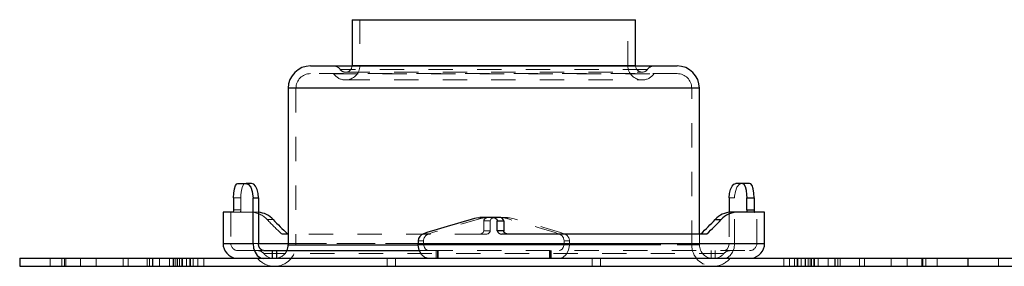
# Model space of a CAD drawing. Header units: inches. Extents: x 370 to 474, y 80 to 168.
# Tile 1 of 170: x 374 to 378, y 80 to 81. Entities that reach past the tile are written whole.
import ezdxf

# ---------------------------------------------------------------- set-up
doc = ezdxf.new("R2010")
doc.units = ezdxf.units.IN
doc.header["$LTSCALE"] = 0.5
doc.header["$MEASUREMENT"] = 0
doc.linetypes.add('HIDDEN', pattern=[0.225, 0.15, -0.075])
doc.layers.add('APP-M-S', color=30, linetype='Continuous')

msp = doc.modelspace()

# ---------------------------------------------------------------- linework, layer by layer
at = {"layer": 'APP-M-S', "linetype": 'Continuous', "lineweight": 25}
for p, q in [((375.2859, 81.0186), (375.2859, 80.8297)), ((375.2859, 81.0186), (376.3191, 81.0186)), ((376.3191, 81.0186), (376.4523, 81.0186)), ((376.4523, 80.8297), (376.4523, 81.0186)), ((375.1154, 80.8285), (376.6229, 80.8285)), ((375.2859, 80.8297), (375.2859, 80.8285)), ((375.2859, 80.8297), (376.3191, 80.8297)), ((376.3191, 80.8297), (376.4523, 80.8297)), ((376.4523, 80.8285), (376.4523, 80.8297)), ((375.0234, 80.7365), (375.0234, 80.0923)), ((376.7149, 80.7365), (375.0234, 80.7365)), ((376.7149, 80.1363), (376.7149, 80.7365)), ((374.8126, 80.3434), (374.8169, 80.3449)), ((374.8169, 80.3449), (374.8504, 80.3449)), ((374.8504, 80.3449), (374.8602, 80.341)), ((374.8732, 80.3449), (374.8504, 80.3449)), ((374.8816, 80.3419), (374.8732, 80.3449)), ((376.8567, 80.3419), (376.865, 80.3449)), ((376.8914, 80.3449), (376.865, 80.3449)), ((376.8914, 80.3449), (376.8977, 80.3415)), ((376.9214, 80.3449), (376.8914, 80.3449)), ((376.9256, 80.3434), (376.9214, 80.3449)), ((374.7988, 80.2851), (374.7997, 80.3048)), ((374.7997, 80.3048), (374.8025, 80.3224)), ((374.8025, 80.3224), (374.8069, 80.3358)), ((374.8069, 80.3358), (374.8126, 80.3434)), ((374.8602, 80.341), (374.8693, 80.3291)), ((374.8693, 80.3291), (374.8757, 80.3117)), ((374.8757, 80.3117), (374.8786, 80.2925)), ((374.8895, 80.3331), (374.8816, 80.3419)), ((374.8956, 80.32), (374.8895, 80.3331)), ((374.8996, 80.3036), (374.8956, 80.32)), ((376.8387, 80.3036), (376.8427, 80.32)), ((376.8427, 80.32), (376.8488, 80.3331)), ((376.8488, 80.3331), (376.8567, 80.3419)), ((376.8977, 80.3415), (376.903, 80.3318)), ((376.903, 80.3318), (376.9069, 80.3168)), ((376.9069, 80.3168), (376.909, 80.2982)), ((376.9314, 80.3358), (376.9256, 80.3434)), ((376.9358, 80.3224), (376.9314, 80.3358)), ((376.9385, 80.3048), (376.9358, 80.3224)), ((376.9395, 80.2851), (376.9385, 80.3048)), ((374.7988, 80.2851), (374.7988, 80.2368)), ((374.8786, 80.2925), (374.8788, 80.2851)), ((374.8788, 80.0983), (374.8788, 80.2851)), ((374.8788, 80.2851), (374.901, 80.2851)), ((374.901, 80.2851), (374.8996, 80.3036)), ((374.901, 80.2851), (374.901, 80.0983)), ((376.8372, 80.2851), (376.8387, 80.3036)), ((376.8372, 80.2851), (376.8372, 80.2255)), ((376.909, 80.2982), (376.9094, 80.2851)), ((376.9094, 80.2368), (376.9094, 80.2851)), ((376.9094, 80.2851), (376.9395, 80.2851)), ((376.9395, 80.2851), (376.9395, 80.2368)), ((374.7554, 80.2268), (374.7554, 80.0983)), ((374.7961, 80.2268), (374.7554, 80.2268)), ((374.7967, 80.2271), (374.7961, 80.2268)), ((374.7975, 80.2283), (374.7967, 80.2271)), ((374.7982, 80.2306), (374.7975, 80.2283)), ((374.7986, 80.2335), (374.7982, 80.2306)), ((374.7988, 80.2368), (374.7986, 80.2335)), ((376.8701, 80.2268), (376.8447, 80.2268)), ((376.9829, 80.2268), (376.8701, 80.2268)), ((376.9094, 80.2368), (376.9395, 80.2368)), ((376.9395, 80.2368), (376.9396, 80.2335)), ((376.9396, 80.2335), (376.9401, 80.2306)), ((376.9401, 80.2306), (376.9408, 80.2283)), ((376.9408, 80.2283), (376.9416, 80.2271)), ((376.9416, 80.2271), (376.9422, 80.2268)), ((376.9829, 80.0983), (376.9829, 80.2268)), ((375.8045, 80.2037), (375.8123, 80.2048)), ((375.8651, 80.2048), (375.8123, 80.2048)), ((375.8651, 80.2048), (375.8722, 80.2037)), ((375.8916, 80.2048), (375.8651, 80.2048)), ((375.8722, 80.2037), (375.8779, 80.2008)), ((375.8779, 80.2008), (375.8813, 80.1972)), ((375.8813, 80.1972), (375.8831, 80.1936)), ((375.8831, 80.1936), (375.8835, 80.1906)), ((375.8835, 80.1504), (375.8835, 80.1906)), ((375.8835, 80.1906), (375.9105, 80.1906)), ((375.9105, 80.1906), (375.9105, 80.1504)), ((376.7794, 80.1961), (376.8043, 80.1961)), ((375.9105, 80.1504), (375.8835, 80.1504)), ((375.911, 80.1471), (375.9105, 80.1504)), ((375.9129, 80.1435), (375.911, 80.1471)), ((375.9165, 80.1401), (375.9129, 80.1435)), ((375.0221, 80.1368), (375.021, 80.1376)), ((375.0234, 80.1365), (375.0221, 80.1368)), ((375.5578, 80.1081), (375.5578, 80.0983)), ((376.7421, 80.1363), (375.9022, 80.1363)), ((375.9225, 80.1373), (375.9165, 80.1401)), ((375.9296, 80.1363), (375.9225, 80.1373)), ((376.7205, 80.1376), (376.7452, 80.1376)), ((376.7433, 80.1364), (376.7421, 80.1363)), ((376.7452, 80.1376), (376.7433, 80.1364)), ((374.7554, 80.0983), (374.8788, 80.0983)), ((374.8788, 80.0983), (374.8809, 80.079)), ((374.8809, 80.079), (374.887, 80.0619)), ((374.887, 80.0619), (374.8964, 80.0483)), ((374.9012, 80.0945), (374.901, 80.0983)), ((374.901, 80.0983), (375.0234, 80.0983)), ((374.9033, 80.0848), (374.9012, 80.0945)), ((374.9079, 80.0761), (374.9033, 80.0848)), ((374.9145, 80.0702), (374.9079, 80.0761)), ((374.922, 80.0683), (374.9145, 80.0702)), ((374.922, 80.0683), (374.9589, 80.0683)), ((374.9589, 80.0683), (374.9756, 80.0683)), ((374.9589, 80.0367), (374.9589, 80.0683)), ((374.9756, 80.0683), (375.5622, 80.0683)), ((374.9756, 80.0683), (374.9756, 80.0367)), ((375.0234, 80.0923), (375.5556, 80.0923)), ((375.5581, 80.0902), (375.5578, 80.0983)), ((375.5578, 80.0983), (376.9829, 80.0983)), ((375.5624, 80.0702), (375.5581, 80.0902)), ((375.5719, 80.0524), (375.5624, 80.0702)), ((373.9191, 80.0367), (373.9191, 80.0047)), ((373.9191, 80.0367), (377.8191, 80.0367)), ((373.9191, 80.0367), (373.9191, 80.0047)), ((374.8964, 80.0483), (374.9089, 80.0391)), ((374.9089, 80.0391), (374.922, 80.0363)), ((375.5855, 80.0403), (375.5719, 80.0524)), ((375.6009, 80.0363), (375.5855, 80.0403)), ((377.8191, 80.0367), (377.8191, 80.0047)), ((377.8191, 80.0367), (377.8191, 80.0047)), ((377.8191, 80.0367), (381.7191, 80.0367)), ((373.9191, 80.0047), (377.8191, 80.0047)), ((374.9535, 80.0047), (374.9571, 80.0043)), ((374.9571, 80.0043), (374.9668, 80.0037)), ((374.9668, 80.0037), (376.7715, 80.0037)), ((376.7715, 80.0037), (376.7812, 80.0043)), ((376.7812, 80.0043), (376.7848, 80.0047)), ((377.8191, 80.0047), (381.7191, 80.0047))]:
    msp.add_line(p, q, dxfattribs=at)
at = {"layer": 'APP-M-S', "linetype": 'HIDDEN', "lineweight": 18}
for p, q in [((375.3179, 81.0186), (375.3179, 80.8297)), ((376.4203, 80.8297), (376.4203, 81.0186)), ((376.4508, 80.7965), (375.1154, 80.7965)), ((375.2112, 80.7956), (376.5273, 80.7956)), ((376.5004, 80.8141), (375.2379, 80.8141)), ((375.2589, 80.8027), (376.4794, 80.8027)), ((376.4523, 80.8297), (375.2859, 80.8297)), ((375.3183, 80.8297), (376.4198, 80.8297)), ((376.6229, 80.7965), (376.4508, 80.7965)), ((375.2589, 80.7707), (376.4794, 80.7707)), ((375.0234, 80.7365), (375.2165, 80.7365)), ((375.0554, 80.7365), (375.0554, 80.0923)), ((375.0558, 80.7365), (376.6824, 80.7365)), ((375.2165, 80.7365), (376.7149, 80.7365)), ((376.6829, 80.0923), (376.6829, 80.7365)), ((374.8469, 80.3449), (374.8406, 80.3415)), ((376.8879, 80.3449), (376.878, 80.341)), ((374.8314, 80.3168), (374.8293, 80.2982)), ((374.8353, 80.3318), (374.8314, 80.3168)), ((374.8406, 80.3415), (374.8353, 80.3318)), ((376.8626, 80.3117), (376.8597, 80.2925)), ((376.8689, 80.3291), (376.8626, 80.3117)), ((376.878, 80.341), (376.8689, 80.3291)), ((374.8289, 80.2851), (374.7988, 80.2851)), ((374.8293, 80.2982), (374.8289, 80.2851)), ((374.8289, 80.2368), (374.8289, 80.2851)), ((376.8595, 80.2851), (376.8372, 80.2851)), ((376.8597, 80.2925), (376.8595, 80.2851)), ((376.8595, 80.0983), (376.8595, 80.2851)), ((374.7874, 80.2268), (374.7874, 80.0983)), ((374.7961, 80.2268), (374.8262, 80.2268)), ((374.8289, 80.2368), (374.7988, 80.2368)), ((374.8959, 80.2268), (374.8262, 80.2268)), ((374.8959, 80.2268), (374.901, 80.226)), ((376.8372, 80.2255), (376.8372, 80.0983)), ((376.9509, 80.0983), (376.9509, 80.2268)), ((374.9618, 80.1961), (374.937, 80.1961)), ((375.8299, 80.2037), (375.8045, 80.2037)), ((375.8278, 80.1906), (375.8278, 80.1504)), ((375.8548, 80.1906), (375.8278, 80.1906)), ((375.8378, 80.2048), (375.8299, 80.2037)), ((375.8552, 80.1936), (375.8548, 80.1906)), ((375.8548, 80.1504), (375.8548, 80.1906)), ((375.8569, 80.1972), (375.8552, 80.1936)), ((375.8604, 80.2008), (375.8569, 80.1972)), ((375.8661, 80.2037), (375.8604, 80.2008)), ((375.8732, 80.2048), (375.8661, 80.2037)), ((375.9004, 80.2048), (375.8916, 80.2048)), ((375.9004, 80.2048), (375.9083, 80.2037)), ((375.926, 80.2048), (375.9004, 80.2048)), ((375.9083, 80.2037), (375.9338, 80.2037)), ((375.9338, 80.2037), (375.926, 80.2048)), ((375.8218, 80.1401), (375.8254, 80.1435)), ((375.8254, 80.1435), (375.8273, 80.1471)), ((375.8273, 80.1471), (375.8278, 80.1504)), ((375.8278, 80.1504), (375.8548, 80.1504)), ((374.9963, 80.1376), (374.9983, 80.1364)), ((375.021, 80.1376), (374.9963, 80.1376)), ((374.9983, 80.1364), (374.9995, 80.1363)), ((374.9995, 80.1363), (375.0242, 80.1363)), ((375.0242, 80.1363), (375.0234, 80.1365)), ((375.8087, 80.1363), (375.0242, 80.1363)), ((375.58, 80.1081), (375.5578, 80.1081)), ((375.58, 80.0983), (375.58, 80.1081)), ((375.5804, 80.138), (375.6028, 80.138)), ((375.8087, 80.1363), (375.8158, 80.1373)), ((375.8361, 80.1363), (375.8087, 80.1363)), ((375.8158, 80.1373), (375.8218, 80.1401)), ((376.1579, 80.138), (376.1354, 80.138)), ((376.1583, 80.0983), (376.1583, 80.1081)), ((376.1583, 80.1081), (376.1805, 80.1081)), ((376.1805, 80.1081), (376.1805, 80.0983)), ((376.7149, 80.0923), (376.7149, 80.1363)), ((376.1805, 80.0983), (374.7554, 80.0983)), ((374.901, 80.0983), (374.7874, 80.0983)), ((374.8174, 80.0683), (374.922, 80.0683)), ((375.0234, 80.0983), (376.1583, 80.0983)), ((375.0234, 80.0923), (376.7139, 80.0923)), ((375.0558, 80.0923), (376.6824, 80.0923)), ((375.5556, 80.0923), (376.5218, 80.0923)), ((375.5622, 80.0683), (375.6009, 80.0683)), ((375.58, 80.0983), (376.9509, 80.0983)), ((375.58, 80.0983), (375.581, 80.089)), ((375.581, 80.089), (375.5839, 80.0807)), ((375.5839, 80.0807), (375.5885, 80.0741)), ((375.5885, 80.0741), (375.5946, 80.0697)), ((375.5946, 80.0697), (375.6009, 80.0683)), ((375.6009, 80.0683), (376.9209, 80.0683)), ((375.6325, 80.0363), (375.6325, 80.0683)), ((375.6378, 80.0683), (375.6378, 80.0363)), ((375.6401, 80.0363), (375.6401, 80.0683)), ((376.0981, 80.0683), (376.0981, 80.0363)), ((376.1004, 80.0683), (376.1004, 80.0363)), ((376.1057, 80.0363), (376.1057, 80.0683)), ((376.1437, 80.0697), (376.1373, 80.0683)), ((376.1498, 80.0741), (376.1437, 80.0697)), ((376.1543, 80.0807), (376.1498, 80.0741)), ((376.1572, 80.089), (376.1543, 80.0807)), ((376.1583, 80.0983), (376.1572, 80.089)), ((376.1664, 80.0524), (376.1758, 80.0702)), ((376.1758, 80.0702), (376.1801, 80.0902)), ((376.1801, 80.0902), (376.1805, 80.0983)), ((376.7626, 80.0683), (376.7626, 80.0363)), ((376.7794, 80.0363), (376.7794, 80.0683)), ((376.8163, 80.0683), (376.8238, 80.0702)), ((376.8238, 80.0702), (376.8304, 80.0761)), ((376.8304, 80.0761), (376.835, 80.0848)), ((376.835, 80.0848), (376.8371, 80.0945)), ((376.8371, 80.0945), (376.8372, 80.0983)), ((376.8513, 80.0619), (376.8419, 80.0483)), ((376.8573, 80.079), (376.8513, 80.0619)), ((376.8595, 80.0983), (376.8573, 80.079)), ((376.9829, 80.0983), (376.8595, 80.0983)), ((374.0451, 80.0047), (374.0451, 80.0367)), ((374.0923, 80.0367), (374.0923, 80.0047)), ((374.104, 80.0367), (374.104, 80.0047)), ((374.104, 80.0367), (374.104, 80.0047)), ((374.1093, 80.0367), (374.1093, 80.0047)), ((374.1687, 80.0367), (374.1687, 80.0047)), ((374.1687, 80.0367), (374.1687, 80.0047)), ((374.2342, 80.0367), (374.2342, 80.0047)), ((374.2342, 80.0367), (374.2342, 80.0047)), ((374.3441, 80.0367), (374.3441, 80.0047)), ((374.3651, 80.0367), (374.3651, 80.0047)), ((374.3651, 80.0367), (374.3651, 80.0047)), ((374.4441, 80.0367), (374.4441, 80.0047)), ((374.4536, 80.0367), (374.4536, 80.0047)), ((374.4536, 80.0367), (374.4536, 80.0047)), ((374.4651, 80.0367), (374.4651, 80.0047)), ((374.4657, 80.0367), (374.4657, 80.0047)), ((374.4657, 80.0367), (374.4657, 80.0047)), ((374.467, 80.0367), (374.467, 80.0047)), ((374.467, 80.0367), (374.467, 80.0047)), ((374.4945, 80.0367), (374.4945, 80.0047)), ((374.4945, 80.0367), (374.4945, 80.0047)), ((374.5349, 80.0367), (374.5349, 80.0047)), ((374.5503, 80.0367), (374.5503, 80.0047)), ((374.5503, 80.0367), (374.5503, 80.0047)), ((374.5532, 80.0367), (374.5532, 80.0047)), ((374.5619, 80.0367), (374.5619, 80.0047)), ((374.5619, 80.0367), (374.5619, 80.0047)), ((374.5685, 80.0367), (374.5685, 80.0047)), ((374.5685, 80.0367), (374.5685, 80.0047)), ((374.5765, 80.0047), (374.5765, 80.0367)), ((374.5866, 80.0367), (374.5866, 80.0047)), ((374.5881, 80.0367), (374.5881, 80.0047)), ((374.605, 80.0367), (374.605, 80.0047)), ((374.6194, 80.0367), (374.6194, 80.0047)), ((374.6194, 80.0367), (374.6194, 80.0047)), ((374.621, 80.0367), (374.621, 80.0047)), ((374.621, 80.0367), (374.621, 80.0047)), ((374.6326, 80.0367), (374.6326, 80.0047)), ((374.6326, 80.0367), (374.6326, 80.0047)), ((374.6524, 80.0367), (374.6524, 80.0047)), ((374.6524, 80.0367), (374.6524, 80.0047)), ((374.6765, 80.0047), (374.6765, 80.0367)), ((374.8097, 80.0367), (374.8174, 80.0363)), ((374.922, 80.0363), (374.8174, 80.0363)), ((374.8994, 80.0355), (376.8389, 80.0355)), ((374.9589, 80.0363), (374.922, 80.0363)), ((376.8143, 80.056), (374.9239, 80.056)), ((374.9589, 80.0363), (374.9589, 80.0367)), ((374.9756, 80.0363), (374.9589, 80.0363)), ((374.9668, 80.0357), (376.7715, 80.0357)), ((374.9756, 80.0367), (374.9756, 80.0363)), ((375.6009, 80.0363), (374.9756, 80.0363)), ((375.4304, 80.0367), (375.4304, 80.0047)), ((375.4304, 80.0367), (375.4304, 80.0047)), ((375.4647, 80.0367), (375.4647, 80.0047)), ((376.9209, 80.0363), (375.6009, 80.0363)), ((376.1373, 80.0363), (376.1527, 80.0403)), ((376.1527, 80.0403), (376.1664, 80.0524)), ((376.2736, 80.0047), (376.2736, 80.0367)), ((376.3078, 80.0367), (376.3078, 80.0047)), ((376.3078, 80.0367), (376.3078, 80.0047)), ((376.8293, 80.0391), (376.8163, 80.0363)), ((376.8419, 80.0483), (376.8293, 80.0391)), ((376.9209, 80.0363), (376.9285, 80.0367)), ((377.0618, 80.0367), (377.0618, 80.0047)), ((377.0859, 80.0367), (377.0859, 80.0047)), ((377.0859, 80.0367), (377.0859, 80.0047)), ((377.1057, 80.0367), (377.1057, 80.0047)), ((377.1057, 80.0367), (377.1057, 80.0047)), ((377.1172, 80.0367), (377.1172, 80.0047)), ((377.1172, 80.0367), (377.1172, 80.0047)), ((377.1189, 80.0367), (377.1189, 80.0047)), ((377.1189, 80.0367), (377.1189, 80.0047)), ((377.1333, 80.0367), (377.1333, 80.0047)), ((377.1502, 80.0367), (377.1502, 80.0047)), ((377.1517, 80.0367), (377.1517, 80.0047)), ((377.1618, 80.0367), (377.1618, 80.0047)), ((377.1698, 80.0367), (377.1698, 80.0047)), ((377.1698, 80.0367), (377.1698, 80.0047)), ((377.1764, 80.0367), (377.1764, 80.0047)), ((377.1764, 80.0367), (377.1764, 80.0047)), ((377.185, 80.0367), (377.185, 80.0047)), ((377.1879, 80.0367), (377.1879, 80.0047)), ((377.1879, 80.0367), (377.1879, 80.0047)), ((377.2034, 80.0367), (377.2034, 80.0047)), ((377.2438, 80.0367), (377.2438, 80.0047)), ((377.2438, 80.0367), (377.2438, 80.0047)), ((377.2713, 80.0367), (377.2713, 80.0047)), ((377.2713, 80.0367), (377.2713, 80.0047)), ((377.2726, 80.0367), (377.2726, 80.0047)), ((377.2726, 80.0367), (377.2726, 80.0047)), ((377.2732, 80.0047), (377.2732, 80.0367)), ((377.2847, 80.0367), (377.2847, 80.0047)), ((377.2847, 80.0367), (377.2847, 80.0047)), ((377.2941, 80.0047), (377.2941, 80.0367)), ((377.3732, 80.0367), (377.3732, 80.0047)), ((377.3732, 80.0047), (377.3732, 80.0367)), ((377.3941, 80.0367), (377.3941, 80.0047)), ((377.504, 80.0367), (377.504, 80.0047)), ((377.504, 80.0367), (377.504, 80.0047)), ((377.5695, 80.0367), (377.5695, 80.0047)), ((377.5695, 80.0367), (377.5695, 80.0047)), ((377.629, 80.0367), (377.629, 80.0047)), ((377.6343, 80.0367), (377.6343, 80.0047)), ((377.6343, 80.0367), (377.6343, 80.0047)), ((377.6459, 80.0047), (377.6459, 80.0367)), ((377.6931, 80.0367), (377.6931, 80.0047)), ((377.9451, 80.0047), (377.9451, 80.0367))]:
    msp.add_line(p, q, dxfattribs=at)
at = {"layer": 'APP-M-S', "linetype": 'Continuous', "lineweight": 25}
for centre, radius, start, end in [((375.1154, 80.7365), 0.092, 90, 180), ((376.6229, 80.7365), 0.092, 0, 90), ((374.8952, 80.1373), 0.0888, 41.4315, 86.2391), ((376.8483, 80.1344), 0.0924, 92.1941, 138.1579), ((376.874, 80.1326), 0.0943, 92.3255, 137.6556), ((376.9221, 80.2349), 0.0128, 171.2953, 219.016), ((375.8936, 80.1878), 0.0171, 9.4134, 96.6383), ((375.9002, 80.1531), 0.0169, 188.9715, 276.6992), ((375.5894, 80.1077), 0.0316, 106.5055, 179.2193), ((374.8174, 80.0983), 0.062, 180, 262.9223), ((374.9668, 80.0923), 0.0566, 334.841, 0), ((376.9209, 80.0983), 0.062, 277.0777, 0)]:
    msp.add_arc(centre, radius, start, end, dxfattribs=at)
at = {"layer": 'APP-M-S', "linetype": 'HIDDEN', "lineweight": 18}
for centre, radius, start, end in [((375.1154, 80.7365), 0.06, 90, 180), ((375.209, 80.7945), 0.034, 35.2302, 90), ((375.209, 80.7945), 0.002, 35.2302, 90), ((375.2589, 80.8297), 0.0591, 215.2302, 270), ((375.2589, 80.8297), 0.0271, 215.2302, 270), ((375.2589, 80.8297), 0.0591, 270, 0), ((375.2589, 80.8297), 0.0271, 270, 357.4145), ((376.4794, 80.8297), 0.0591, 180, 270), ((376.4794, 80.8297), 0.0271, 182.5855, 258.75), ((376.4794, 80.8297), 0.0271, 258.75, 324.7698), ((376.4794, 80.8297), 0.0591, 270, 324.7698), ((376.5292, 80.7945), 0.034, 90, 144.7698), ((376.5292, 80.7945), 0.002, 90, 144.7698), ((376.6229, 80.7365), 0.06, 0, 90), ((374.8162, 80.2349), 0.0128, 320.984, 8.7047), ((374.8668, 80.1316), 0.0953, 42.599, 87.7603), ((375.8446, 80.1878), 0.0171, 83.3617, 170.5866), ((375.838, 80.1531), 0.0169, 263.3008, 351.0285), ((375.6115, 80.1076), 0.0315, 106.0166, 179.1839), ((376.1267, 80.1076), 0.0315, 0.8161, 73.9834), ((376.1489, 80.1077), 0.0316, 0.7807, 73.4945), ((374.8174, 80.0983), 0.03, 180, 270), ((374.8972, 80.0343), 0.034, 39.8595, 90), ((374.9668, 80.0923), 0.0886, 270, 0), ((374.9668, 80.0923), 0.0566, 270, 334.841), ((376.7715, 80.0923), 0.0886, 180, 270), ((376.7715, 80.0923), 0.0566, 180, 270), ((376.841, 80.0343), 0.034, 90, 140.1405), ((376.9209, 80.0983), 0.03, 270, 0), ((374.8972, 80.0343), 0.002, 39.8595, 90), ((374.9668, 80.0923), 0.0886, 219.8595, 261.3827), ((374.9668, 80.0923), 0.0566, 219.8595, 270), ((376.7715, 80.0923), 0.0566, 270, 320.1405), ((376.7715, 80.0923), 0.0886, 278.6173, 320.1405), ((376.841, 80.0343), 0.002, 90, 140.1405)]:
    msp.add_arc(centre, radius, start, end, dxfattribs=at)
for centre, major_axis, ratio, start_param, end_param in [((375.8691, 80.1253), (1.0981, -0.4863), 0.383182, 3.888788, 3.979989), ((375.8691, 79.983), (1.0802, 0.2923), 0.199554, 1.553114, 1.765585), ((375.8691, 79.983), (1.0802, -0.2923), 0.199554, 1.376008, 1.588479), ((375.8691, 79.983), (1.1122, -0.3009), 0.199554, 1.362501, 1.566675)]:
    msp.add_ellipse(centre, major_axis=major_axis, ratio=ratio, start_param=start_param, end_param=end_param, dxfattribs=at)
at = {"layer": 'APP-M-S', "linetype": 'Continuous', "lineweight": 25}
for centre, major_axis, ratio, start_param, end_param in [((375.8691, 80.1253), (1.0665, -0.4723), 0.383182, 3.885511, 3.979424), ((375.8691, 79.983), (1.1122, 0.3009), 0.199554, 1.574918, 1.779092), ((375.8691, 80.1222), (1.0665, 0.4723), 0.383182, 5.450319, 5.544264), ((375.8691, 80.1222), (1.0981, 0.4863), 0.383182, 5.449612, 5.540842)]:
    msp.add_ellipse(centre, major_axis=major_axis, ratio=ratio, start_param=start_param, end_param=end_param, dxfattribs=at)

doc.saveas('drawing.dxf')
